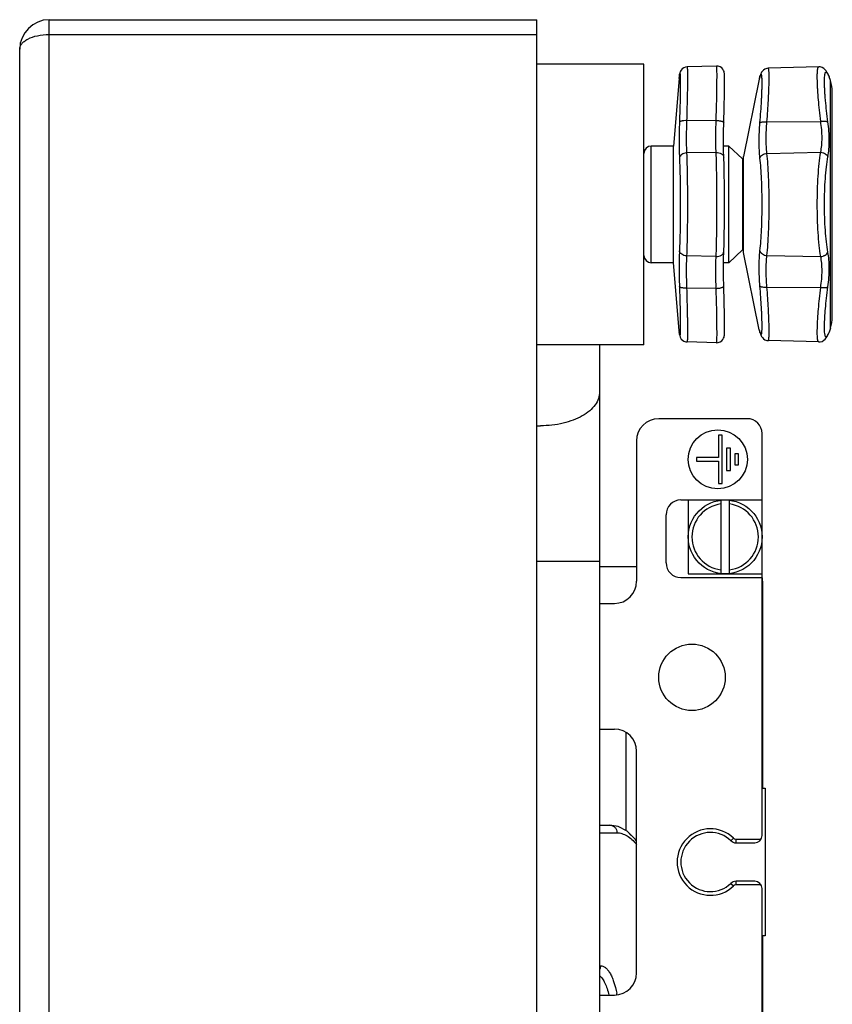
# Model space of a CAD drawing. Header units: millimetres. Extents: x 0 to 1680, y 0 to 1188.
# Tile 8 of 22: x 439 to 549, y 624 to 757. Entities that reach past the tile are written whole.
import ezdxf

# ---------------------------------------------------------------- set-up
doc = ezdxf.new("R2010")
doc.units = ezdxf.units.MM
doc.header["$LTSCALE"] = 4
for name, color, linetype in [('02___PRT_ALL_AXES', 7, 'Continuous'), ('20_ALL_FEATURES', 7, 'Continuous'), ('AXES', 7, 'Continuous')]:
    doc.layers.add(name, color=color, linetype=linetype)

msp = doc.modelspace()

# ---------------------------------------------------------------- linework, layer by layer
at = {"color": 9, "linetype": 'Continuous'}
for p, q in [((443.02, 529.17), (443.02, 757.17)), ((443.02, 755.17), (509.02, 755.17)), ((528.28, 749.22), (528.33, 749.58)), ((528.33, 749.63), (528.33, 749.58)), ((539.16, 749.27), (539.11, 749.13)), ((539.23, 749.49), (539.26, 749.6)), ((548.37, 749.93), (548.43, 749.79)), ((548.58, 749.49), (548.61, 749.44)), ((548.58, 749.49), (548.61, 749.44)), ((548.78, 715.42), (548.78, 748.92)), ((533.3, 743.53), (529.3, 743.5)), ((540.18, 743.35), (547.45, 743.4)), ((524.52, 724.27), (524.52, 740.07)), ((533.3, 739.2), (529.3, 739.13)), ((536.87, 738.32), (536.87, 726.02)), ((540.18, 739.08), (547.45, 739.22)), ((533.3, 725.14), (529.3, 725.21)), ((540.18, 725.26), (547.45, 725.12)), ((540.18, 720.99), (547.45, 720.94)), ((533.3, 720.81), (529.3, 720.83)), ((528.33, 714.76), (528.28, 715.12)), ((528.33, 714.76), (528.31, 714.9)), ((528.33, 714.71), (528.33, 714.76)), ((539.11, 715.21), (539.16, 715.05)), ((539.23, 714.85), (539.26, 714.74)), ((548.37, 714.4), (548.43, 714.55)), ((548.61, 714.9), (548.51, 714.71)), ((517.52, 683.85), (509.02, 683.85)), ((535.64, 646.41), (535.3, 646.05)), ((535.99, 646.27), (539.39, 646.27)), ((535.99, 645.77), (535.99, 646.27)), ((535.3, 640.29), (535.64, 639.93)), ((535.99, 640.07), (535.99, 640.57)), ((539.39, 640.07), (535.99, 640.07))]:
    msp.add_line(p, q, dxfattribs=at)
at = {"color": 7, "linetype": 'Continuous'}
for p, q in [((443.02, 757.17), (509.02, 757.17)), ((509.02, 529.17), (509.02, 757.17)), ((439.02, 533.17), (439.02, 753.17)), ((528.56, 750.35), (528.47, 750.19)), ((528.7, 750.52), (528.56, 750.35)), ((528.91, 750.67), (528.7, 750.52)), ((529.16, 750.76), (528.91, 750.67)), ((529.36, 750.79), (529.16, 750.76)), ((533.36, 750.89), (529.36, 750.79)), ((547.19, 750.78), (540.34, 750.6)), ((540.34, 750.6), (540.34, 750.6)), ((547.65, 750.69), (547.65, 750.69)), ((547.88, 750.56), (547.65, 750.69)), ((548.06, 750.4), (547.88, 750.56)), ((548.19, 750.24), (548.06, 750.4)), ((548.06, 750.4), (548.06, 750.4)), ((548.29, 750.08), (548.19, 750.24)), ((528.31, 749.44), (528.28, 749.27)), ((528.28, 749.27), (528.28, 749.22)), ((528.33, 749.63), (528.31, 749.44)), ((528.34, 749.7), (528.33, 749.63)), ((528.35, 749.78), (528.34, 749.69)), ((528.36, 749.85), (528.35, 749.78)), ((528.38, 749.92), (528.36, 749.85)), ((528.39, 749.99), (528.38, 749.92)), ((528.42, 750.08), (528.39, 749.99)), ((528.47, 750.2), (528.42, 750.08)), ((539.2, 749.41), (539.14, 749.24)), ((539.26, 749.6), (539.2, 749.41)), ((548.37, 749.93), (548.29, 750.08)), ((549.02, 716.96), (549.02, 747.38)), ((534.28, 740.7), (534.29, 741.97)), ((534.28, 740.11), (534.28, 740.7)), ((535.02, 740.07), (536.87, 738.32)), ((537.02, 725.67), (537.02, 738.67)), ((535.02, 724.27), (536.87, 726.02)), ((528.28, 715.12), (528.28, 715.07)), ((528.28, 715.07), (528.34, 714.64)), ((528.33, 714.71), (528.33, 714.71)), ((528.34, 714.64), (528.35, 714.56)), ((528.35, 714.57), (528.36, 714.5)), ((528.36, 714.5), (528.37, 714.43)), ((528.37, 714.44), (528.39, 714.37)), ((528.39, 714.37), (528.41, 714.31)), ((528.41, 714.31), (528.43, 714.22)), ((528.43, 714.22), (528.48, 714.1)), ((539.14, 715.09), (539.2, 714.93)), ((539.2, 714.93), (539.26, 714.74)), ((548.19, 714.1), (548.29, 714.26)), ((548.29, 714.26), (548.37, 714.4)), ((548.37, 714.4), (548.46, 714.58)), ((548.49, 714.65), (548.52, 714.7)), ((517.52, 713.17), (517.52, 573.17)), ((528.48, 714.11), (528.58, 713.95)), ((529.18, 713.57), (529.18, 713.57)), ((533.36, 713.44), (529.36, 713.55)), ((547.19, 713.56), (540.34, 713.74)), ((547.19, 713.56), (547.37, 713.57)), ((547.37, 713.57), (547.65, 713.64)), ((547.65, 713.64), (547.88, 713.78)), ((547.88, 713.78), (548.06, 713.94)), ((548.06, 713.94), (548.19, 714.1)), ((537.52, 703.17), (525.52, 703.17)), ((539.52, 646.77), (539.52, 701.17)), ((522.52, 700.17), (522.52, 681.17)), ((528.52, 692.17), (539.52, 692.17)), ((529.52, 692.17), (529.52, 682.17)), ((533.92, 692.13), (533.92, 682.2)), ((535.12, 682.2), (535.12, 692.13)), ((526.52, 683.67), (526.52, 690.17)), ((517.52, 683.17), (522.52, 683.17)), ((528.52, 681.67), (539.52, 681.67)), ((529.52, 682.17), (539.52, 682.17)), ((539.58, 681.17), (539.58, 653.17)), ((517.52, 678.17), (519.52, 678.17)), ((517.52, 661.17), (519.52, 661.17)), ((521.07, 660.72), (521.07, 647.43)), ((522.52, 628.17), (522.52, 658.17)), ((539.52, 653.17), (539.94, 653.17)), ((539.94, 653.17), (539.94, 633.17)), ((535.99, 645.77), (538.52, 645.77)), ((538.52, 640.57), (535.99, 640.57)), ((539.52, 610.17), (539.52, 639.57)), ((539.94, 633.17), (539.52, 633.17)), ((539.58, 633.17), (539.58, 605.17)), ((517.52, 625.17), (519.52, 625.17))]:
    msp.add_line(p, q, dxfattribs=at)
for points in [[(533.83, 750.79), (533.56, 750.88), (533.36, 750.89)], [(534.32, 743.23), (534.34, 743.61), (534.35, 744.06), (534.36, 744.49), (534.37, 744.91), (534.39, 745.31), (534.4, 745.69), (534.4, 746.06), (534.41, 746.41), (534.42, 746.74), (534.42, 747.05), (534.43, 747.34), (534.43, 747.62), (534.44, 747.87), (534.44, 748.11), (534.44, 748.34), (534.44, 748.54), (534.44, 748.73), (534.44, 748.91), (534.44, 749.07), (534.44, 749.21), (534.44, 749.34), (534.43, 749.46), (534.43, 749.56), (534.43, 749.65), (534.42, 749.74), (534.42, 749.82), (534.41, 749.89), (534.4, 749.96), (534.39, 750.04), (534.36, 750.14), (534.31, 750.28), (534.21, 750.46), (534.05, 750.64), (533.83, 750.79)], [(540.34, 750.6), (540.16, 750.58), (539.9, 750.49), (539.7, 750.35), (539.55, 750.2), (539.45, 750.06), (539.39, 749.94), (539.33, 749.82), (539.29, 749.7), (539.26, 749.6)], [(547.65, 750.69), (547.37, 750.77), (547.19, 750.78)], [(548.54, 749.6), (548.46, 749.76), (548.37, 749.93)], [(548.61, 749.44), (548.58, 749.51), (548.54, 749.6)], [(534.32, 738.54), (534.29, 739.52), (534.28, 740.69), (534.29, 741.97), (534.32, 743.23)], [(534.44, 732.17), (534.44, 733.51), (534.42, 734.91), (534.4, 736.25), (534.36, 737.49), (534.32, 738.54)], [(534.32, 725.79), (534.36, 726.84), (534.4, 728.08), (534.42, 729.41), (534.44, 730.82), (534.44, 732.17)], [(534.32, 721.1), (534.29, 722.36), (534.28, 723.64), (534.29, 724.81), (534.32, 725.79)], [(534.44, 716), (534.44, 716.22), (534.44, 716.46), (534.43, 716.72), (534.43, 716.99), (534.42, 717.29), (534.42, 717.6), (534.41, 717.93), (534.4, 718.28), (534.4, 718.64), (534.39, 719.02), (534.37, 719.42), (534.36, 719.84), (534.35, 720.27), (534.34, 720.72), (534.32, 721.1)], [(534.44, 716), (534.44, 716.22), (534.44, 716.46), (534.43, 716.72), (534.43, 717), (534.42, 717.29), (534.42, 717.6), (534.41, 717.93), (534.4, 718.28), (534.4, 718.64), (534.39, 719.03), (534.37, 719.43), (534.36, 719.84), (534.35, 720.28), (534.34, 720.72)], [(534.44, 715), (534.44, 715.13), (534.44, 715.27), (534.44, 715.43), (534.44, 715.6), (534.44, 715.79), (534.44, 716)], [(534.44, 715), (534.44, 715.13), (534.44, 715.27), (534.44, 715.43), (534.44, 715.6), (534.44, 715.79)], [(533.83, 713.55), (534.05, 713.69), (534.21, 713.87), (534.31, 714.05), (534.36, 714.2), (534.39, 714.3), (534.4, 714.38), (534.41, 714.45), (534.42, 714.52), (534.42, 714.6), (534.43, 714.68), (534.43, 714.78), (534.43, 714.88)], [(534.42, 714.52), (534.42, 714.6), (534.43, 714.68), (534.43, 714.78), (534.43, 714.88), (534.44, 715)], [(539.26, 714.74), (539.29, 714.64), (539.33, 714.52), (539.38, 714.4), (539.45, 714.28), (539.55, 714.14), (539.7, 713.98), (539.9, 713.85), (540.16, 713.76), (540.34, 713.74)], [(548.37, 714.4), (548.46, 714.58), (548.52, 714.7), (548.54, 714.74)], [(548.54, 714.74), (548.58, 714.82), (548.61, 714.9)], [(528.58, 713.95), (528.73, 713.79), (528.93, 713.66), (529.18, 713.57), (529.36, 713.55)], [(533.36, 713.44), (533.56, 713.46), (533.83, 713.55), (534.05, 713.69)]]:
    msp.add_lwpolyline(points, dxfattribs=at)
msp.add_circle((534.52, 687.17), 5, dxfattribs=at)
for centre, radius, start, end in [((443.02, 753.17), 4, 90, 180), ((540.09, 748.93), 1, 162.0288, 168.6901), ((544.02, 747.38), 5, 0, 18.0042), ((524.52, 739.07), 1, 90, 180), ((536.52, 737.95), 0.5, 0, 46.4688), ((536.52, 726.38), 0.5, 313.5312, 0), ((524.52, 725.27), 1, 180, 270), ((544.02, 716.96), 5, 341.9958, 0), ((540.09, 715.4), 1, 191.3099, 197.9712), ((525.52, 700.17), 3, 90, 180), ((537.52, 701.17), 2, 0, 90), ((528.52, 690.17), 2, 90, 180), ((534.52, 687.17), 4.5, 97.6623, 262.3377), ((534.52, 687.17), 4.5, 277.6623, 82.3377), ((528.52, 683.67), 2, 180, 270), ((519.52, 681.17), 3, 270, 0), ((536.81, 681.19), 2.76, 10.011, 10.3481), ((536.67, 681.17), 2.91, 359.9979, 9.9377), ((519.52, 658.17), 3, 0, 90), ((532.52, 643.17), 4, 46.0545, 313.9455), ((538.52, 646.77), 1, 270, 0), ((535.99, 646.77), 1, 226.0545, 270), ((535.99, 639.57), 1, 90, 133.9455), ((538.52, 639.57), 1, 0, 90), ((519.52, 628.17), 3, 270, 0)]:
    msp.add_arc(centre, radius, start, end, dxfattribs=at)
at = {"color": 9, "linetype": 'Continuous'}
for centre, radius, start, end in [((534.24, 748.8), 5.97, 171.9858, 172.5048), ((502.96, 760.93), 38.03, 342.1586, 342.5), ((574, 762.91), 28.75, 207.1696, 207.4703), ((573.08, 762.43), 27.71, 207.4701, 207.8586), ((533.92, 715.5), 5.65, 187.4806, 188.0437), ((523.99, 714.95), 4.45, 356.5316, 356.7675), ((503.1, 703.46), 37.88, 17.4993, 17.8253), ((573.74, 701.56), 28.45, 152.4692, 152.832), ((509.52, 716.08), 13.88, 267.9222, 269.9987), ((532.52, 643.17), 4.5, 46.0545, 313.9455), ((535.99, 646.77), 0.5, 226.0544, 270), ((535.99, 639.57), 0.5, 90, 133.9455)]:
    msp.add_arc(centre, radius, start, end, dxfattribs=at)
for points, knots in [([(439.02, 753.17), (439.02, 753.29), (439.07, 753.56), (439.3, 753.93), (439.65, 754.27), (440.34, 754.7), (441.48, 755.07), (442.48, 755.17), (443.02, 755.17)], [0, 0, 0, 0, 0.078123, 0.163923, 0.263729, 0.380474, 0.66552, 1, 1, 1, 1]), ([(529.36, 750.79), (529.36, 750.79), (529.37, 750.77), (529.38, 750.75), (529.38, 750.71), (529.39, 750.65), (529.39, 750.58), (529.4, 750.49), (529.4, 750.38), (529.41, 750.21), (529.41, 749.96), (529.41, 749.61), (529.41, 749.2), (529.41, 748.74), (529.4, 748.23), (529.4, 747.67), (529.39, 747.06), (529.37, 746.17), (529.34, 744.98), (529.31, 744.01), (529.3, 743.5)], [0, 0, 0, 0, 0.001547, 0.005044, 0.010715, 0.018591, 0.028676, 0.040958, 0.055422, 0.072047, 0.111666, 0.159565, 0.215427, 0.278886, 0.349517, 0.426853, 0.510376, 0.599531, 0.792294, 1, 1, 1, 1]), ([(533.3, 743.53), (533.31, 744.04), (533.34, 745.03), (533.37, 746.23), (533.39, 747.13), (533.4, 747.74), (533.41, 748.31), (533.41, 748.83), (533.41, 749.29), (533.42, 749.7), (533.41, 750.06), (533.41, 750.31), (533.4, 750.49), (533.4, 750.59), (533.4, 750.68), (533.39, 750.76), (533.38, 750.81), (533.38, 750.86), (533.37, 750.88), (533.37, 750.89), (533.36, 750.89)], [0, 0, 0, 0, 0.207792, 0.400574, 0.489724, 0.573244, 0.650571, 0.721191, 0.784638, 0.840488, 0.888376, 0.927987, 0.944606, 0.959066, 0.971345, 0.981425, 0.989299, 0.994965, 0.998459, 1, 1, 1, 1]), ([(540.18, 743.35), (540.22, 743.85), (540.29, 744.82), (540.37, 746.2), (540.43, 747.45), (540.46, 748.51), (540.47, 749.28), (540.47, 749.78), (540.46, 750.03), (540.44, 750.2), (540.43, 750.31), (540.42, 750.39), (540.41, 750.47), (540.4, 750.53), (540.38, 750.57), (540.36, 750.6), (540.34, 750.6)], [0, 0, 0, 0, 0.207034, 0.399301, 0.571622, 0.719314, 0.838399, 0.8862, 0.925751, 0.942359, 0.956828, 0.969147, 0.979315, 0.987354, 0.993329, 1, 1, 1, 1]), ([(547.45, 743.4), (547.39, 743.91), (547.28, 744.89), (547.15, 746.29), (547.06, 747.38), (547.02, 748.17), (547, 748.7), (546.99, 749.16), (546.98, 749.58), (546.99, 749.93), (547.01, 750.19), (547.03, 750.37), (547.04, 750.47), (547.06, 750.56), (547.08, 750.64), (547.1, 750.7), (547.13, 750.74), (547.16, 750.77), (547.18, 750.78), (547.19, 750.78)], [0, 0, 0, 0, 0.205844, 0.397031, 0.568427, 0.645224, 0.715378, 0.778425, 0.833951, 0.881616, 0.92115, 0.937815, 0.952399, 0.964908, 0.975372, 0.98386, 0.990518, 0.99567, 1, 1, 1, 1]), ([(528.42, 749.75), (528.42, 749.71), (528.43, 749.61), (528.44, 749.36), (528.44, 748.94), (528.44, 748.31), (528.43, 747.53), (528.42, 746.62), (528.39, 745.19), (528.35, 744.07), (528.33, 743.29)], [0, 0, 0, 0, 0.019298, 0.045429, 0.117688, 0.215367, 0.336496, 0.478611, 0.638809, 1, 1, 1, 1]), ([(528.33, 749.63), (528.33, 749.64), (528.34, 749.67), (528.34, 749.69), (528.35, 749.72)], [0, 0, 0, 0, 0.270048, 1, 1, 1, 1]), ([(528.35, 749.72), (528.35, 749.74), (528.36, 749.77), (528.36, 749.81), (528.37, 749.84), (528.38, 749.85), (528.38, 749.86), (528.39, 749.87), (528.39, 749.87), (528.4, 749.86), (528.4, 749.85), (528.4, 749.84), (528.41, 749.83), (528.41, 749.8), (528.42, 749.77), (528.42, 749.75)], [0, 0, 0, 0, 0.22603, 0.394321, 0.456947, 0.505447, 0.540292, 0.562889, 0.578487, 0.598797, 0.630702, 0.67608, 0.735526, 0.809272, 1, 1, 1, 1]), ([(539.23, 743.22), (539.27, 743.73), (539.35, 744.71), (539.42, 745.91), (539.47, 746.79), (539.49, 747.38), (539.51, 747.92), (539.52, 748.39), (539.52, 748.8), (539.51, 749.14), (539.49, 749.38), (539.48, 749.53), (539.47, 749.62), (539.45, 749.69), (539.43, 749.74), (539.42, 749.78), (539.4, 749.79), (539.38, 749.79), (539.37, 749.78), (539.35, 749.77), (539.33, 749.75), (539.31, 749.71), (539.29, 749.67), (539.29, 749.65)], [0, 0, 0, 0, 0.22785, 0.436151, 0.5307, 0.617721, 0.696463, 0.766249, 0.826484, 0.876672, 0.916425, 0.932308, 0.945507, 0.956035, 0.963952, 0.969439, 0.9731, 0.974786, 0.976724, 0.979104, 0.982032, 0.989717, 1, 1, 1, 1]), ([(539.29, 749.65), (539.28, 749.64), (539.26, 749.59), (539.24, 749.53), (539.23, 749.49)], [0, 0, 0, 0, 0.218156, 1, 1, 1, 1]), ([(548.43, 743.33), (548.36, 743.83), (548.24, 744.79), (548.12, 745.96), (548.05, 746.83), (548.01, 747.42), (547.98, 747.96), (547.97, 748.44), (547.96, 748.87), (547.97, 749.23), (547.98, 749.5), (548, 749.67), (548.02, 749.78), (548.04, 749.88), (548.06, 749.95), (548.09, 750.01), (548.11, 750.05), (548.15, 750.08), (548.19, 750.08), (548.23, 750.07), (548.25, 750.05), (548.26, 750.04)], [0, 0, 0, 0, 0.217977, 0.41857, 0.510394, 0.595588, 0.673492, 0.743505, 0.8051, 0.857839, 0.901381, 0.919637, 0.935535, 0.949088, 0.960341, 0.969395, 0.97647, 0.982047, 0.987067, 0.992756, 1, 1, 1, 1]), ([(548.26, 750.04), (548.27, 750.03), (548.3, 750), (548.33, 749.96), (548.35, 749.93)], [0, 0, 0, 0, 0.211617, 1, 1, 1, 1]), ([(548.35, 749.93), (548.35, 749.92), (548.38, 749.87), (548.41, 749.82), (548.43, 749.79)], [0, 0, 0, 0, 0.225537, 1, 1, 1, 1]), ([(528.33, 743.29), (528.3, 742.43), (528.26, 740.81), (528.29, 739.2), (528.33, 738.45)], [0, 0, 0, 0, 0.53706, 1, 1, 1, 1]), ([(529.3, 743.5), (529.18, 743.51), (529, 743.5), (528.78, 743.48), (528.64, 743.46), (528.52, 743.43), (528.42, 743.39), (528.36, 743.35), (528.33, 743.31), (528.33, 743.29)], [0, 0, 0, 0, 0.348756, 0.507933, 0.65045, 0.772416, 0.871021, 0.945667, 1, 1, 1, 1]), ([(529.3, 743.5), (529.27, 742.72), (529.23, 741.26), (529.26, 739.8), (529.3, 739.13)], [0, 0, 0, 0, 0.537351, 1, 1, 1, 1]), ([(533.3, 739.2), (533.26, 739.87), (533.23, 741.31), (533.27, 742.76), (533.3, 743.53)], [0, 0, 0, 0, 0.462632, 1, 1, 1, 1]), ([(533.3, 743.53), (533.36, 743.53), (533.49, 743.52), (533.69, 743.5), (533.86, 743.47), (534.02, 743.44), (534.13, 743.4), (534.2, 743.37), (534.27, 743.33), (534.32, 743.28), (534.32, 743.23)], [0, 0, 0, 0, 0.18048, 0.355591, 0.518535, 0.663659, 0.786079, 0.837735, 0.882692, 1, 1, 1, 1]), ([(539.23, 738.44), (539.19, 738.79), (539.13, 739.53), (539.09, 741.12), (539.16, 742.36), (539.23, 743.22)], [0, 0, 0, 0, 0.219824, 0.462431, 1, 1, 1, 1]), ([(539.23, 743.22), (539.24, 743.23), (539.28, 743.26), (539.35, 743.29), (539.45, 743.32), (539.62, 743.35), (539.87, 743.36), (540.07, 743.36), (540.18, 743.35)], [0, 0, 0, 0, 0.059861, 0.140506, 0.242991, 0.366065, 0.662345, 1, 1, 1, 1]), ([(540.18, 739.08), (540.14, 739.39), (540.08, 740.05), (540.05, 741.47), (540.11, 742.59), (540.18, 743.35)], [0, 0, 0, 0, 0.219288, 0.461762, 1, 1, 1, 1]), ([(547.45, 743.4), (547.56, 743.41), (547.76, 743.43), (548, 743.43), (548.18, 743.42), (548.28, 743.4), (548.36, 743.37), (548.41, 743.35), (548.43, 743.33)], [0, 0, 0, 0, 0.323652, 0.614555, 0.738886, 0.845543, 0.932694, 1, 1, 1, 1]), ([(547.45, 739.22), (547.51, 739.52), (547.6, 740.16), (547.66, 741.56), (547.56, 742.66), (547.45, 743.4)], [0, 0, 0, 0, 0.220539, 0.463038, 1, 1, 1, 1]), ([(548.43, 738.62), (548.49, 738.96), (548.58, 739.69), (548.64, 741.27), (548.54, 742.5), (548.43, 743.33)], [0, 0, 0, 0, 0.221185, 0.463888, 1, 1, 1, 1]), ([(529.3, 739.13), (529.17, 739.12), (528.94, 739.08), (528.63, 738.94), (528.44, 738.76), (528.35, 738.59), (528.33, 738.5), (528.33, 738.45)], [0, 0, 0, 0, 0.284509, 0.551103, 0.788339, 0.896738, 1, 1, 1, 1]), ([(528.33, 738.45), (528.35, 738), (528.38, 737.04), (528.43, 734.95), (528.44, 733.3), (528.44, 732.17)], [0, 0, 0, 0, 0.214939, 0.459534, 1, 1, 1, 1]), ([(529.3, 739.13), (529.32, 738.63), (529.35, 737.56), (529.4, 735.24), (529.41, 733.42), (529.41, 732.17)], [0, 0, 0, 0, 0.214773, 0.459339, 1, 1, 1, 1]), ([(533.3, 739.2), (533.42, 739.21), (533.67, 739.18), (533.96, 739.07), (534.14, 738.93), (534.24, 738.81), (534.3, 738.68), (534.32, 738.59), (534.32, 738.54)], [0, 0, 0, 0, 0.287584, 0.554185, 0.676041, 0.789703, 0.896705, 1, 1, 1, 1]), ([(533.41, 732.17), (533.41, 733.44), (533.4, 735.28), (533.35, 737.62), (533.32, 738.7), (533.3, 739.2)], [0, 0, 0, 0, 0.540703, 0.785273, 1, 1, 1, 1]), ([(539.23, 738.44), (539.25, 738.53), (539.34, 738.7), (539.56, 738.89), (539.85, 739.03), (540.07, 739.07), (540.18, 739.08)], [0, 0, 0, 0, 0.214362, 0.455542, 0.721245, 1, 1, 1, 1]), ([(539.52, 732.17), (539.52, 732.75), (539.5, 733.88), (539.45, 735.52), (539.37, 737.04), (539.28, 738), (539.23, 738.44)], [0, 0, 0, 0, 0.275659, 0.540765, 0.785264, 1, 1, 1, 1]), ([(540.47, 732.17), (540.47, 732.81), (540.46, 734.05), (540.41, 735.87), (540.32, 737.53), (540.23, 738.59), (540.18, 739.08)], [0, 0, 0, 0, 0.27597, 0.54126, 0.785694, 1, 1, 1, 1]), ([(546.99, 732.17), (546.99, 732.82), (547, 734.09), (547.09, 735.94), (547.23, 737.64), (547.37, 738.72), (547.45, 739.22)], [0, 0, 0, 0, 0.275538, 0.540519, 0.784969, 1, 1, 1, 1]), ([(547.45, 739.22), (547.56, 739.21), (547.72, 739.18), (547.92, 739.1), (548.1, 739.01), (548.29, 738.86), (548.39, 738.7), (548.43, 738.62)], [0, 0, 0, 0, 0.272311, 0.406735, 0.537397, 0.781824, 1, 1, 1, 1]), ([(547.96, 732.17), (547.96, 732.76), (547.98, 733.93), (548.07, 735.62), (548.21, 737.18), (548.34, 738.16), (548.43, 738.62)], [0, 0, 0, 0, 0.275013, 0.539677, 0.784231, 1, 1, 1, 1]), ([(528.44, 732.17), (528.44, 731.04), (528.43, 729.39), (528.38, 727.3), (528.35, 726.33), (528.33, 725.88)], [0, 0, 0, 0, 0.540425, 0.785027, 1, 1, 1, 1]), ([(529.41, 732.17), (529.41, 730.91), (529.4, 729.09), (529.35, 726.77), (529.32, 725.71), (529.3, 725.21)], [0, 0, 0, 0, 0.54062, 0.785194, 1, 1, 1, 1]), ([(533.3, 725.14), (533.32, 725.64), (533.35, 726.72), (533.4, 729.06), (533.41, 730.9), (533.41, 732.17)], [0, 0, 0, 0, 0.214763, 0.459299, 1, 1, 1, 1]), ([(539.23, 725.89), (539.28, 726.34), (539.37, 727.3), (539.45, 728.81), (539.5, 730.46), (539.52, 731.59), (539.52, 732.17)], [0, 0, 0, 0, 0.214685, 0.459146, 0.724267, 1, 1, 1, 1]), ([(540.18, 725.26), (540.23, 725.75), (540.32, 726.8), (540.41, 728.47), (540.46, 730.28), (540.47, 731.53), (540.47, 732.17)], [0, 0, 0, 0, 0.214255, 0.45865, 0.723955, 1, 1, 1, 1]), ([(547.45, 725.12), (547.37, 725.62), (547.23, 726.7), (547.09, 728.4), (547, 730.25), (546.99, 731.52), (546.99, 732.17)], [0, 0, 0, 0, 0.215057, 0.459475, 0.724436, 1, 1, 1, 1]), ([(548.43, 725.72), (548.34, 726.17), (548.21, 727.16), (548.07, 728.72), (547.98, 730.41), (547.96, 731.57), (547.96, 732.17)], [0, 0, 0, 0, 0.215795, 0.460317, 0.724962, 1, 1, 1, 1]), ([(528.33, 725.88), (528.29, 725.14), (528.26, 723.52), (528.3, 721.91), (528.33, 721.04)], [0, 0, 0, 0, 0.462924, 1, 1, 1, 1]), ([(529.3, 725.21), (529.17, 725.22), (528.94, 725.25), (528.63, 725.4), (528.44, 725.58), (528.35, 725.75), (528.33, 725.84), (528.33, 725.88)], [0, 0, 0, 0, 0.284509, 0.551103, 0.788338, 0.896738, 1, 1, 1, 1]), ([(529.3, 725.21), (529.26, 724.54), (529.23, 723.08), (529.27, 721.62), (529.3, 720.83)], [0, 0, 0, 0, 0.462633, 1, 1, 1, 1]), ([(533.3, 720.81), (533.27, 721.58), (533.23, 723.02), (533.26, 724.47), (533.3, 725.14)], [0, 0, 0, 0, 0.537349, 1, 1, 1, 1]), ([(533.3, 725.14), (533.42, 725.13), (533.67, 725.15), (533.96, 725.27), (534.14, 725.4), (534.24, 725.52), (534.3, 725.65), (534.32, 725.75), (534.32, 725.79)], [0, 0, 0, 0, 0.287584, 0.554185, 0.67604, 0.789703, 0.896705, 1, 1, 1, 1]), ([(539.23, 721.12), (539.16, 721.97), (539.09, 723.22), (539.13, 724.81), (539.19, 725.55), (539.23, 725.89)], [0, 0, 0, 0, 0.537595, 0.780188, 1, 1, 1, 1]), ([(539.23, 725.89), (539.25, 725.81), (539.34, 725.64), (539.56, 725.44), (539.85, 725.31), (540.07, 725.26), (540.18, 725.26)], [0, 0, 0, 0, 0.214362, 0.455542, 0.721245, 1, 1, 1, 1]), ([(540.18, 720.99), (540.11, 721.75), (540.05, 722.86), (540.08, 724.29), (540.14, 724.95), (540.18, 725.26)], [0, 0, 0, 0, 0.538265, 0.780725, 1, 1, 1, 1]), ([(547.45, 725.12), (547.56, 725.13), (547.72, 725.16), (547.92, 725.24), (548.1, 725.33), (548.29, 725.48), (548.39, 725.64), (548.43, 725.72)], [0, 0, 0, 0, 0.272311, 0.406735, 0.537397, 0.781824, 1, 1, 1, 1]), ([(547.45, 720.94), (547.56, 721.68), (547.66, 722.77), (547.6, 724.17), (547.51, 724.82), (547.45, 725.12)], [0, 0, 0, 0, 0.536939, 0.779456, 1, 1, 1, 1]), ([(548.43, 721), (548.54, 721.84), (548.64, 723.07), (548.58, 724.65), (548.49, 725.37), (548.43, 725.72)], [0, 0, 0, 0, 0.53609, 0.77881, 1, 1, 1, 1]), ([(528.33, 721.04), (528.35, 720.31), (528.38, 719.25), (528.42, 717.89), (528.43, 717.01), (528.44, 716.24), (528.44, 715.6), (528.44, 715.1), (528.43, 714.82), (528.43, 714.7)], [0, 0, 0, 0, 0.347299, 0.503014, 0.642973, 0.76464, 0.865834, 0.944749, 1, 1, 1, 1]), ([(529.3, 720.83), (529.18, 720.83), (529, 720.83), (528.78, 720.86), (528.64, 720.88), (528.52, 720.91), (528.42, 720.95), (528.36, 720.99), (528.33, 721.03), (528.33, 721.04)], [0, 0, 0, 0, 0.348756, 0.507933, 0.65045, 0.772416, 0.871021, 0.945667, 1, 1, 1, 1]), ([(533.3, 720.81), (533.36, 720.81), (533.49, 720.81), (533.69, 720.83), (533.86, 720.86), (534.02, 720.9), (534.13, 720.94), (534.2, 720.97), (534.27, 721.01), (534.32, 721.06), (534.32, 721.1)], [0, 0, 0, 0, 0.18048, 0.355591, 0.518535, 0.663659, 0.786079, 0.837735, 0.882692, 1, 1, 1, 1]), ([(539.31, 714.63), (539.32, 714.61), (539.34, 714.58), (539.36, 714.56), (539.39, 714.54), (539.41, 714.55), (539.42, 714.57), (539.43, 714.59), (539.45, 714.63), (539.46, 714.7), (539.48, 714.78), (539.49, 714.88), (539.5, 714.99), (539.5, 715.13), (539.51, 715.34), (539.52, 715.64), (539.51, 716.05), (539.5, 716.53), (539.49, 717.05), (539.46, 717.63), (539.42, 718.5), (539.34, 719.66), (539.27, 720.62), (539.23, 721.12)], [0, 0, 0, 0, 0.007676, 0.01305, 0.016672, 0.020108, 0.02236, 0.02512, 0.032362, 0.042063, 0.054295, 0.069077, 0.086404, 0.106258, 0.128607, 0.18063, 0.242085, 0.31249, 0.391278, 0.477809, 0.571381, 0.776511, 1, 1, 1, 1]), ([(539.23, 721.12), (539.24, 721.11), (539.28, 721.08), (539.35, 721.04), (539.45, 721.02), (539.62, 720.99), (539.87, 720.97), (540.07, 720.98), (540.18, 720.99)], [0, 0, 0, 0, 0.059861, 0.140506, 0.242991, 0.366065, 0.662345, 1, 1, 1, 1]), ([(540.34, 713.74), (540.36, 713.74), (540.38, 713.77), (540.4, 713.81), (540.41, 713.87), (540.42, 713.94), (540.43, 714.03), (540.44, 714.14), (540.46, 714.31), (540.47, 714.56), (540.47, 715.06), (540.46, 715.83), (540.43, 716.89), (540.37, 718.13), (540.29, 719.52), (540.22, 720.49), (540.18, 720.99)], [0, 0, 0, 0, 0.006672, 0.012647, 0.020687, 0.030856, 0.043177, 0.057647, 0.074257, 0.113812, 0.161618, 0.280713, 0.428404, 0.600718, 0.792981, 1, 1, 1, 1]), ([(547.19, 713.56), (547.18, 713.56), (547.16, 713.56), (547.13, 713.59), (547.1, 713.64), (547.08, 713.7), (547.06, 713.77), (547.04, 713.86), (547.03, 713.97), (547.01, 714.15), (546.99, 714.4), (546.98, 714.76), (546.99, 715.17), (547, 715.64), (547.02, 716.16), (547.06, 716.95), (547.15, 718.04), (547.28, 719.45), (547.39, 720.43), (547.45, 720.94)], [0, 0, 0, 0, 0.00433, 0.009482, 0.016141, 0.024629, 0.035094, 0.047605, 0.06219, 0.078857, 0.118396, 0.166065, 0.221597, 0.28465, 0.354808, 0.431606, 0.603003, 0.794186, 1, 1, 1, 1]), ([(547.45, 720.94), (547.56, 720.92), (547.76, 720.91), (548, 720.9), (548.18, 720.92), (548.28, 720.94), (548.36, 720.97), (548.41, 720.99), (548.43, 721)], [0, 0, 0, 0, 0.323652, 0.614555, 0.738886, 0.845543, 0.932694, 1, 1, 1, 1]), ([(548.29, 714.33), (548.28, 714.32), (548.25, 714.29), (548.21, 714.26), (548.17, 714.25), (548.13, 714.27), (548.1, 714.3), (548.07, 714.35), (548.05, 714.42), (548.02, 714.54), (547.99, 714.74), (547.97, 715.03), (547.96, 715.39), (547.97, 716), (548.01, 716.9), (548.1, 718.12), (548.24, 719.51), (548.36, 720.49), (548.43, 721)], [0, 0, 0, 0, 0.008747, 0.01553, 0.020945, 0.02611, 0.032283, 0.040258, 0.050405, 0.062893, 0.095135, 0.137155, 0.188785, 0.249691, 0.397434, 0.575732, 0.778782, 1, 1, 1, 1]), ([(529.3, 720.83), (529.31, 720.33), (529.34, 719.36), (529.37, 718.17), (529.39, 717.28), (529.4, 716.67), (529.4, 716.11), (529.41, 715.59), (529.41, 715.13), (529.41, 714.73), (529.41, 714.38), (529.41, 714.12), (529.4, 713.95), (529.4, 713.85), (529.39, 713.76), (529.39, 713.68), (529.38, 713.63), (529.38, 713.59), (529.37, 713.56), (529.36, 713.55), (529.36, 713.55)], [0, 0, 0, 0, 0.207783, 0.400557, 0.489704, 0.573222, 0.650547, 0.721166, 0.784612, 0.840462, 0.888351, 0.927964, 0.944585, 0.959046, 0.971327, 0.98141, 0.989286, 0.994956, 0.998453, 1, 1, 1, 1]), ([(533.36, 713.44), (533.37, 713.44), (533.37, 713.46), (533.38, 713.48), (533.38, 713.52), (533.39, 713.58), (533.4, 713.66), (533.4, 713.75), (533.4, 713.85), (533.41, 714.03), (533.41, 714.28), (533.42, 714.63), (533.41, 715.04), (533.41, 715.51), (533.41, 716.03), (533.4, 716.6), (533.39, 717.21), (533.37, 718.11), (533.34, 719.31), (533.31, 720.3), (533.3, 720.81)], [0, 0, 0, 0, 0.001542, 0.005035, 0.010702, 0.018575, 0.028656, 0.040936, 0.055397, 0.072018, 0.111631, 0.159524, 0.215379, 0.278831, 0.349454, 0.426782, 0.510302, 0.599453, 0.792235, 1, 1, 1, 1]), ([(528.35, 714.6), (528.35, 714.61), (528.34, 714.64), (528.34, 714.68), (528.33, 714.71)], [0, 0, 0, 0, 0.223996, 1, 1, 1, 1]), ([(528.42, 714.69), (528.42, 714.66), (528.42, 714.62), (528.42, 714.57), (528.41, 714.54), (528.41, 714.51), (528.4, 714.49), (528.4, 714.48), (528.4, 714.47), (528.39, 714.47), (528.38, 714.47), (528.38, 714.48), (528.37, 714.5), (528.37, 714.51), (528.36, 714.54), (528.35, 714.57), (528.35, 714.59), (528.35, 714.6)], [0, 0, 0, 0, 0.235425, 0.331424, 0.41292, 0.47994, 0.532596, 0.571159, 0.596423, 0.611536, 0.627609, 0.65459, 0.695037, 0.749626, 0.818599, 0.902046, 1, 1, 1, 1]), ([(539.23, 714.85), (539.23, 714.83), (539.25, 714.79), (539.26, 714.75), (539.27, 714.72)], [0, 0, 0, 0, 0.273412, 1, 1, 1, 1]), ([(539.27, 714.72), (539.28, 714.71), (539.29, 714.68), (539.3, 714.65), (539.31, 714.63)], [0, 0, 0, 0, 0.281508, 1, 1, 1, 1]), ([(548.36, 714.43), (548.35, 714.42), (548.33, 714.38), (548.31, 714.35), (548.29, 714.33)], [0, 0, 0, 0, 0.277105, 1, 1, 1, 1]), ([(548.43, 714.55), (548.42, 714.54), (548.4, 714.5), (548.38, 714.45), (548.36, 714.43)], [0, 0, 0, 0, 0.271245, 1, 1, 1, 1]), ([(517.52, 706.8), (517.52, 706.49), (517.41, 705.86), (516.93, 704.98), (516.17, 704.19), (515.16, 703.5), (513.94, 702.94), (512.07, 702.37), (510.55, 702.21), (509.52, 702.21)], [0, 0, 0, 0, 0.090394, 0.187303, 0.295222, 0.416023, 0.549377, 0.693327, 1, 1, 1, 1])]:
    msp.add_open_spline(points, degree=3, knots=knots, dxfattribs=at)
at = {"layer": '02___PRT_ALL_AXES', "color": 7, "linetype": 'Continuous'}
msp.add_circle((533.52, 697.67), 4, dxfattribs=at)
at = {"layer": '20_ALL_FEATURES', "color": 7, "linetype": 'Continuous'}
for p, q in [((533.62, 700.92), (533.62, 697.92)), ((534.12, 700.92), (533.62, 700.92)), ((534.12, 694.42), (534.12, 700.92)), ((534.72, 699.17), (534.72, 696.17)), ((535.22, 699.17), (534.72, 699.17)), ((535.22, 696.17), (535.22, 699.17)), ((535.82, 698.42), (535.82, 696.92)), ((536.32, 698.42), (535.82, 698.42)), ((536.32, 696.92), (536.32, 698.42)), ((530.62, 697.92), (530.62, 697.42)), ((533.62, 697.92), (530.62, 697.92)), ((530.62, 697.42), (533.62, 697.42)), ((533.62, 697.42), (533.62, 694.42)), ((535.82, 696.92), (536.32, 696.92)), ((534.72, 696.17), (535.22, 696.17)), ((533.62, 694.42), (534.12, 694.42))]:
    msp.add_line(p, q, dxfattribs=at)
at = {"layer": 'AXES', "color": 7, "linetype": 'Continuous'}
for p, q in [((523.52, 751.17), (509.02, 751.17)), ((523.52, 713.17), (523.52, 751.17)), ((528.28, 749.22), (527.52, 740.07)), ((539.11, 749.13), (537.02, 738.67)), ((548.78, 748.92), (548.61, 749.44)), ((527.52, 740.07), (524.52, 740.07)), ((527.52, 724.27), (527.52, 740.07)), ((535.02, 740.07), (534.28, 740.07)), ((535.02, 724.27), (535.02, 740.07)), ((539.11, 715.21), (537.02, 725.67)), ((527.52, 724.27), (524.52, 724.27)), ((528.28, 715.12), (527.52, 724.27)), ((535.02, 724.27), (534.28, 724.27)), ((548.78, 715.42), (548.61, 714.9)), ((523.52, 713.17), (509.02, 713.17)), ((517.52, 648.17), (518.9, 648.17)), ((521.81, 646.78), (521.25, 647.34))]:
    msp.add_line(p, q, dxfattribs=at)
at = {"layer": 'AXES', "color": 9, "linetype": 'Continuous'}
for p, q in [((517.52, 647.14), (519.85, 647.13)), ((517.52, 629.14), (517.65, 629.14))]:
    msp.add_line(p, q, dxfattribs=at)
at = {"layer": 'AXES', "color": 7, "linetype": 'Continuous'}
for points in [[(522.52, 645.98), (522.36, 646.23), (521.24, 647.34), (520.03, 647.99), (518.9, 648.17)], [(521.25, 647.34), (520.03, 647.98), (520.03, 647.98)]]:
    msp.add_lwpolyline(points, dxfattribs=at)
msp.add_circle((530.02, 668.17), 4.5, dxfattribs=at)
at = {"layer": 'AXES', "color": 9, "linetype": 'Continuous'}
msp.add_arc((503.14, 622.1), 17.02, 10.5269, 11.1804, dxfattribs=at)
for points, knots in [([(518.9, 648.17), (519.03, 648.17), (519.29, 648.11), (519.61, 647.88), (519.82, 647.53), (519.86, 647.26), (519.85, 647.13)], [0, 0, 0, 0, 0.244023, 0.491663, 0.744228, 1, 1, 1, 1]), ([(519.85, 647.13), (520.09, 647.13), (520.57, 647.05), (521.27, 646.74), (521.94, 646.24), (522.33, 645.8), (522.52, 645.56)], [0, 0, 0, 0, 0.220533, 0.453148, 0.709987, 1, 1, 1, 1]), ([(517.65, 629.14), (517.76, 629.14), (518, 629.09), (518.33, 628.89), (518.64, 628.58), (518.93, 628.15), (519.2, 627.61), (519.54, 626.7), (519.73, 625.94), (519.84, 625.41)], [0, 0, 0, 0, 0.073102, 0.153837, 0.248252, 0.359987, 0.490827, 0.641378, 1, 1, 1, 1]), ([(517.52, 627.8), (517.66, 627.67), (517.93, 627.35), (518.26, 626.76), (518.55, 626.02), (518.71, 625.47), (518.78, 625.18)], [0, 0, 0, 0, 0.19094, 0.420039, 0.689797, 1, 1, 1, 1])]:
    msp.add_open_spline(points, degree=3, knots=knots, dxfattribs=at)
msp.add_open_spline([(517.65, 629.14), (517.64, 628.98), (517.6, 628.83), (517.53, 628.69)], degree=3, dxfattribs=at)

doc.saveas('drawing.dxf')
